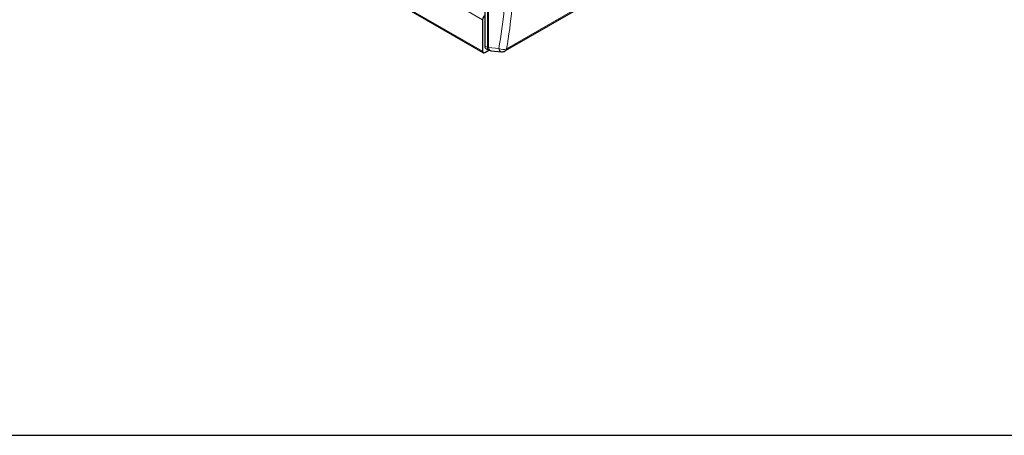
# Model space of a CAD drawing. Header units: millimetres. Extents: x 0 to 7391, y -1386 to 1500.
# Tile 10 of 127: x 1660 to 1812, y 360 to 425. Entities that reach past the tile are written whole.
import ezdxf

# ---------------------------------------------------------------- set-up
doc = ezdxf.new("R2010")
doc.units = ezdxf.units.MM
doc.header["$LTSCALE"] = 0.5
doc.layers.add('可見 (ISO)', color=7, linetype='Continuous', lineweight=25)
doc.layers.add('窄部可見 (ISO)', color=7, linetype='Continuous', lineweight=18)

msp = doc.modelspace()

# ---------------------------------------------------------------- linework, layer by layer
msp.add_line((1165.804, 360.298), (1965.846, 360.298))
at = {"layer": '可見 (ISO)'}
for p, q in [((1804.4, 460.035), (1734.835, 419.871)), ((1731.44, 419.584), (1681.236, 448.57)), ((1731.69, 447.167), (1731.69, 420.628)), ((1731.337, 424.712), (1731.337, 419.813)), ((1735.529, 423.254), (1735.529, 423.254)), ((1735.294, 421.689), (1735.294, 421.689)), ((1731.69, 419.609), (1732.321, 419.973)), ((1732.324, 419.972), (1731.924, 420.157)), ((1732.655, 419.884), (1734.246, 419.741))]:
    msp.add_line(p, q, dxfattribs=at)
for centre, start, end in [((1732.744, 420.88), 245.18669, 264.89609), ((1734.335, 420.737), 264.89609, 300)]:
    msp.add_arc(centre, 1, start, end, dxfattribs=at)
for centre, major_axis, ratio, start_param, end_param in [((1731.69, 424.916), (-0.25, -0.433), 0.5773503, 3.9269908, 5.4977871), ((1731.69, 420.017), (-0.25, -0.433), 0.5773503, 5.4977871, 7.0685835), ((1732.398, 421.039), (-0.501, -0.868), 0.575771, 5.4991567, 6.3354022)]:
    msp.add_ellipse(centre, major_axis=major_axis, ratio=ratio, start_param=start_param, end_param=end_param, dxfattribs=at)
at = {"layer": '窄部可見 (ISO)'}
for p, q in [((1735.033, 420.205), (1804.598, 460.368)), ((1731.337, 424.712), (1681.132, 453.698)), ((1681.132, 448.799), (1731.337, 419.813)), ((1732.075, 420.451), (1732.075, 446.945)), ((1732.244, 446.874), (1732.244, 420.38)), ((1735.418, 422.485), (1735.419, 422.485)), ((1731.69, 420.628), (1732.075, 420.451)), ((1732.244, 420.38), (1733.835, 420.237))]:
    msp.add_line(p, q, dxfattribs=at)
for centre, major_axis, ratio, start_param, end_param in [((1732.744, 420.88), (-0.42, -0.908), 0.575771, 5.4469398, 6.2831853), ((1732.744, 420.88), (-1, 0), 0.5773503, 0.837758, 1.0471976), ((1732.744, 420.88), (-0.089, -0.996), 0.5398878, 5.2857976, 6.2831853), ((1734.335, 420.737), (-0.089, -0.996), 0.5398878, 5.2857976, 6.2831853), ((1734.335, 420.737), (-0.983, 0.185), 0.6366543, 1.1603725, 2.47278), ((1734.335, 420.737), (0.5, -0.866), 0.5773503, 0, 0.625642)]:
    msp.add_ellipse(centre, major_axis=major_axis, ratio=ratio, start_param=start_param, end_param=end_param, dxfattribs=at)
for points, knots in [([(1733.835, 420.237), (1734.587, 424.237), (1734.966, 428.415), (1734.966, 432.719), (1734.966, 437.024), (1734.587, 441.455), (1733.835, 445.955)], [2.98183652, 2.98183652, 2.98183652, 2.98183652, 3.14159265, 3.14159265, 3.14159265, 3.30134879, 3.30134879, 3.30134879, 3.30134879]), ([(1735.033, 446.182), (1735.791, 441.635), (1736.173, 437.159), (1736.173, 428.463), (1735.791, 424.243), (1735.033, 420.205)], [2.98183652, 2.98183652, 2.98183652, 2.98183652, 3.14159265, 3.14159265, 3.30134879, 3.30134879, 3.30134879, 3.30134879])]:
    msp.add_open_spline(points, degree=3, knots=knots, dxfattribs=at)

doc.saveas('drawing.dxf')
